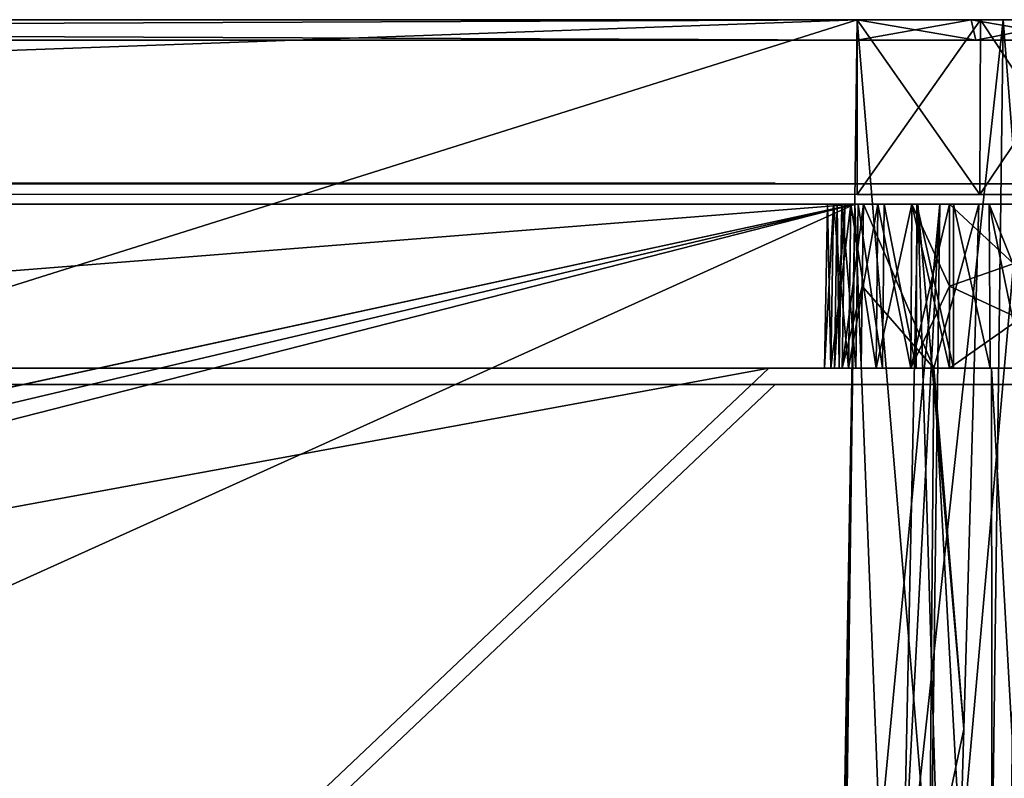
# Model space of a CAD drawing. Header units: millimetres. Extents: x -75 to 75, y -5 to 37.
# Tile 174 of 175: x 39 to 63, y 18 to 37. Entities that reach past the tile are written whole.
import ezdxf

# ---------------------------------------------------------------- set-up
doc = ezdxf.new("R2010")
doc.units = ezdxf.units.MM
doc.header["$LTSCALE"] = 101.851852
for name, color, linetype in [('100', 7, 'CONTINUOUS'), ('101', 7, 'CONTINUOUS'), ('11', 7, 'CONTINUOUS'), ('12', 7, 'CONTINUOUS'), ('14', 7, 'CONTINUOUS'), ('16', 7, 'CONTINUOUS'), ('18', 7, 'CONTINUOUS'), ('2', 7, 'CONTINUOUS'), ('20', 7, 'CONTINUOUS'), ('21', 7, 'CONTINUOUS'), ('28', 7, 'CONTINUOUS'), ('29', 7, 'CONTINUOUS'), ('486', 7, 'CONTINUOUS'), ('487', 7, 'CONTINUOUS'), ('489', 7, 'CONTINUOUS'), ('491', 7, 'CONTINUOUS'), ('493', 7, 'CONTINUOUS'), ('495', 7, 'CONTINUOUS'), ('496', 7, 'CONTINUOUS'), ('497', 7, 'CONTINUOUS'), ('6', 7, 'CONTINUOUS'), ('62', 7, 'CONTINUOUS'), ('65', 7, 'CONTINUOUS'), ('66', 7, 'CONTINUOUS'), ('67', 7, 'CONTINUOUS'), ('68', 7, 'CONTINUOUS'), ('69', 7, 'CONTINUOUS'), ('8', 7, 'CONTINUOUS'), ('92', 7, 'CONTINUOUS'), ('93', 7, 'CONTINUOUS'), ('94', 7, 'CONTINUOUS'), ('96', 7, 'CONTINUOUS'), ('98', 7, 'CONTINUOUS')]:
    doc.layers.add(name, color=color, linetype=linetype)

msp = doc.modelspace()

# ---------------------------------------------------------------- linework, layer by layer
at = {"layer": '100', "color": 250, "linetype": 'Continuous', "true_color": 0x1c1c1c}
for points in [[(59.001, 37, -101.5), (61.783, 37, -101.187), (59.001, 36.5, -102), (59.001, 37, -101.5)], [(59.001, 36.5, -102), (61.783, 37, -101.187), (61.894, 36.5, -101.674), (59.001, 36.5, -102)], [(61.783, 37, -101.187), (64.424, 37, -100.262), (61.894, 36.5, -101.674), (61.783, 37, -101.187)], [(61.894, 36.5, -101.674), (64.424, 37, -100.262), (64.641, 36.5, -100.713), (61.894, 36.5, -101.674)]]:
    msp.add_3dface(points, dxfattribs=at)
at = {"layer": '101', "color": 250, "linetype": 'Continuous', "true_color": 0x1c1c1c}
for points in [[(59.001, 37, 101.5), (59.001, 36.5, 102), (61.894, 36.5, 101.674), (59.001, 37, 101.5)], [(61.783, 37, 101.187), (59.001, 37, 101.5), (61.894, 36.5, 101.674), (61.783, 37, 101.187)], [(64.641, 36.5, 100.713), (61.783, 37, 101.187), (61.894, 36.5, 101.674), (64.641, 36.5, 100.713)], [(64.424, 37, 100.262), (61.783, 37, 101.187), (64.641, 36.5, 100.713), (64.424, 37, 100.262)]]:
    msp.add_3dface(points, dxfattribs=at)
at = {"layer": '11', "color": 251, "linetype": 'Continuous', "true_color": 0x565d62}
for points in [[(58.517, 0, 104.516), (62.077, 0, 104.115), (59.001, 37, 105), (58.517, 0, 104.516)], [(62.077, 0, 104.115), (62.562, 37, 104.599), (59.001, 37, 105), (62.077, 0, 104.115)], [(62.077, 0, 104.115), (65.459, 0, 102.931), (62.562, 37, 104.599), (62.077, 0, 104.115)], [(65.459, 0, 102.931), (65.943, 37, 103.416), (62.562, 37, 104.599), (65.459, 0, 102.931)]]:
    msp.add_3dface(points, dxfattribs=at)
at = {"layer": '12', "color": 251, "linetype": 'Continuous', "true_color": 0x565d62}
for points in [[(62.077, 0, -104.115), (58.517, 0, -104.516), (62.562, 37, -104.599), (62.077, 0, -104.115)], [(58.517, 0, -104.516), (59.001, 37, -105), (62.562, 37, -104.599), (58.517, 0, -104.516)], [(65.459, 0, -102.931), (62.077, 0, -104.115), (65.943, 37, -103.416), (65.459, 0, -102.931)], [(62.077, 0, -104.115), (62.562, 37, -104.599), (65.943, 37, -103.416), (62.077, 0, -104.115)]]:
    msp.add_3dface(points, dxfattribs=at)
at = {"layer": '14', "color": 251, "linetype": 'Continuous', "true_color": 0x565d62}
for points in [[(-58.608, 7.032, 96.607), (-58.941, 32.5, 96.94), (58.941, 32.5, 96.94), (-58.608, 7.032, 96.607)], [(-58.554, 7.031, 96.607), (-58.608, 7.032, 96.607), (58.941, 32.5, 96.94), (-58.554, 7.031, 96.607)], [(-58.5, 7.031, 96.607), (-58.554, 7.031, 96.607), (58.941, 32.5, 96.94), (-58.5, 7.031, 96.607)], [(-2.359, 18.04, 96.751), (-58.5, 7.031, 96.607), (58.941, 32.5, 96.94), (-2.359, 18.04, 96.751)], [(2.359, 18.04, 96.751), (-2.359, 18.04, 96.751), (58.941, 32.5, 96.94), (2.359, 18.04, 96.751)], [(2.503, 7.031, 96.607), (2.359, 18.04, 96.751), (58.941, 32.5, 96.94), (2.503, 7.031, 96.607)], [(58.5, 7.031, 96.607), (2.503, 7.031, 96.607), (58.941, 32.5, 96.94), (58.5, 7.031, 96.607)], [(58.554, 7.031, 96.607), (58.5, 7.031, 96.607), (58.941, 32.5, 96.94), (58.554, 7.031, 96.607)], [(58.608, 7.032, 96.607), (58.554, 7.031, 96.607), (58.941, 32.5, 96.94), (58.608, 7.032, 96.607)]]:
    msp.add_3dface(points, dxfattribs=at)
at = {"layer": '16', "color": 251, "linetype": 'Continuous', "true_color": 0x565d62}
for points in [[(2.487, 28.04, -96.882), (58.941, 32.5, -96.94), (-58.941, 32.5, -96.94), (2.487, 28.04, -96.882)], [(58.608, 7.032, -96.607), (58.941, 32.5, -96.94), (2.487, 28.04, -96.882), (58.608, 7.032, -96.607)], [(2.946, 7.031, -96.607), (58.5, 7.031, -96.607), (2.487, 28.04, -96.882), (2.946, 7.031, -96.607)], [(58.5, 7.031, -96.607), (58.554, 7.031, -96.607), (2.487, 28.04, -96.882), (58.5, 7.031, -96.607)], [(58.554, 7.031, -96.607), (58.608, 7.032, -96.607), (2.487, 28.04, -96.882), (58.554, 7.031, -96.607)]]:
    msp.add_3dface(points, dxfattribs=at)
at = {"layer": '18', "color": 251, "linetype": 'Continuous', "true_color": 0x565d62}
for points in [[(58.941, 32.5, -96.94), (58.608, 7.032, -96.607), (59.94, 7.053, -96.496), (58.941, 32.5, -96.94)], [(58.941, 32.5, -96.94), (59.94, 7.053, -96.496), (60.482, 32.5, -96.791), (58.941, 32.5, -96.94)], [(59.94, 7.053, -96.496), (61.233, 7.069, -96.164), (60.482, 32.5, -96.791), (59.94, 7.053, -96.496)], [(61.966, 32.5, -96.347), (60.482, 32.5, -96.791), (61.599, 19.696, -96.257), (61.966, 32.5, -96.347)], [(60.482, 32.5, -96.791), (61.233, 7.069, -96.164), (61.599, 19.696, -96.257), (60.482, 32.5, -96.791)]]:
    msp.add_3dface(points, dxfattribs=at)
at = {"layer": '2', "color": 251, "linetype": 'Continuous', "true_color": 0x565d62}
for points in [[(59.001, 37, 102.5), (-58.999, 37, 102.5), (-65.943, 37, 103.416), (59.001, 37, 102.5)], [(-65.943, 37, -103.416), (-59.001, 37, -102.5), (65.943, 37, -103.416), (-65.943, 37, -103.416)], [(-65.943, 37, 103.416), (-62.562, 37, 104.599), (65.943, 37, 103.416), (-65.943, 37, 103.416)], [(-62.562, 37, -104.599), (-65.943, 37, -103.416), (62.562, 37, -104.599), (-62.562, 37, -104.599)], [(62.562, 37, -104.599), (-65.943, 37, -103.416), (65.943, 37, -103.416), (62.562, 37, -104.599)], [(59.001, 37, 102.5), (-65.943, 37, 103.416), (65.943, 37, 103.416), (59.001, 37, 102.5)], [(-62.562, 37, 104.599), (-59.001, 37, 105), (62.562, 37, 104.599), (-62.562, 37, 104.599)], [(65.943, 37, 103.416), (-62.562, 37, 104.599), (62.562, 37, 104.599), (65.943, 37, 103.416)], [(-59.001, 37, -105), (-62.562, 37, -104.599), (59.001, 37, -105), (-59.001, 37, -105)], [(59.001, 37, -105), (-62.562, 37, -104.599), (62.562, 37, -104.599), (59.001, 37, -105)], [(-59.001, 37, -102.5), (59.001, 37, -102.5), (65.943, 37, -103.416), (-59.001, 37, -102.5)], [(62.562, 37, 104.599), (-59.001, 37, 105), (-16.148, 37, 105), (62.562, 37, 104.599)], [(-0.5, 37, 105), (62.562, 37, 104.599), (-16.148, 37, 105), (-0.5, 37, 105)], [(59.001, 37, 105), (62.562, 37, 104.599), (-0.5, 37, 105), (59.001, 37, 105)], [(62.005, 37, 102.162), (59.001, 37, 102.5), (68.977, 37, 101.51), (62.005, 37, 102.162)], [(59.001, 37, -102.5), (62.005, 37, -102.162), (65.943, 37, -103.416), (59.001, 37, -102.5)], [(68.977, 37, 101.51), (59.001, 37, 102.5), (65.943, 37, 103.416), (68.977, 37, 101.51)], [(62.005, 37, -102.162), (64.858, 37, -101.163), (68.977, 37, -101.51), (62.005, 37, -102.162)], [(65.943, 37, -103.416), (62.005, 37, -102.162), (68.977, 37, -101.51), (65.943, 37, -103.416)], [(64.858, 37, 101.163), (62.005, 37, 102.162), (68.977, 37, 101.51), (64.858, 37, 101.163)]]:
    msp.add_3dface(points, dxfattribs=at)
at = {"layer": '20', "color": 251, "linetype": 'Continuous', "true_color": 0x565d62}
for points in [[(58.608, 7.032, 96.607), (61.012, 32.5, 96.668), (59.661, 7.049, 96.538), (58.608, 7.032, 96.607)], [(58.608, 7.032, 96.607), (58.941, 32.5, 96.94), (61.012, 32.5, 96.668), (58.608, 7.032, 96.607)], [(59.661, 7.049, 96.538), (61.012, 32.5, 96.668), (60.687, 7.063, 96.333), (59.661, 7.049, 96.538)], [(61.012, 32.5, 96.668), (62.941, 32.5, 95.869), (60.687, 7.063, 96.333), (61.012, 32.5, 96.668)], [(60.687, 7.063, 96.333), (62.941, 32.5, 95.869), (62.614, 7.082, 95.533), (60.687, 7.063, 96.333)]]:
    msp.add_3dface(points, dxfattribs=at)
at = {"layer": '21', "color": 251, "linetype": 'Continuous', "true_color": 0x565d62}
for points in [[(-58.999, 37, 102.5), (59.001, 37, 102.5), (-58.999, 32.741, 102.426), (-58.999, 37, 102.5)], [(59.001, 37, 102.5), (59.001, 32.741, 102.426), (-58.999, 32.741, 102.426), (59.001, 37, 102.5)]]:
    msp.add_3dface(points, dxfattribs=at)
at = {"layer": '28', "color": 251, "linetype": 'Continuous', "true_color": 0x565d62}
for points in [[(59.001, 37, -102.5), (59.001, 32.741, -102.426), (61.989, 32.741, -102.089), (59.001, 37, -102.5)], [(62.005, 37, -102.162), (59.001, 37, -102.5), (61.989, 32.741, -102.089), (62.005, 37, -102.162)], [(64.826, 32.741, -101.096), (62.005, 37, -102.162), (61.989, 32.741, -102.089), (64.826, 32.741, -101.096)], [(64.858, 37, -101.163), (62.005, 37, -102.162), (64.826, 32.741, -101.096), (64.858, 37, -101.163)]]:
    msp.add_3dface(points, dxfattribs=at)
at = {"layer": '29', "color": 251, "linetype": 'Continuous', "true_color": 0x565d62}
for points in [[(59.001, 32.741, 102.426), (62.005, 37, 102.162), (61.989, 32.741, 102.089), (59.001, 32.741, 102.426)], [(59.001, 37, 102.5), (62.005, 37, 102.162), (59.001, 32.741, 102.426), (59.001, 37, 102.5)], [(61.989, 32.741, 102.089), (64.858, 37, 101.163), (64.826, 32.741, 101.096), (61.989, 32.741, 102.089)], [(62.005, 37, 102.162), (64.858, 37, 101.163), (61.989, 32.741, 102.089), (62.005, 37, 102.162)]]:
    msp.add_3dface(points, dxfattribs=at)
at = {"layer": '486', "linetype": 'Continuous'}
for points in [[(-56.841, 28.5, -86.954), (56.841, 28.5, -86.954), (-59, 28.5, -95), (-56.841, 28.5, -86.954)], [(59, 28.5, 35), (-56.841, 28.5, 26.729), (-59, 28.5, 35), (59, 28.5, 35)], [(-59, 28.5, -95), (56.841, 28.5, -86.954), (59, 28.5, -95), (-59, 28.5, -95)], [(56.841, 28.5, 26.729), (-56.841, 28.5, 26.729), (59, 28.5, 35), (56.841, 28.5, 26.729)], [(56.841, 28.5, -86.954), (56.841, 28.5, 26.729), (59, 28.5, 35), (56.841, 28.5, -86.954)], [(59, 28.5, -95), (56.841, 28.5, -86.954), (59, 28.5, 35), (59, 28.5, -95)], [(59, 28.5, -95), (59, 28.5, 35), (59.739, 28.5, 31.239), (59, 28.5, -95)], [(59, 28.5, -95), (59.739, 28.5, 31.239), (59.739, 28.5, -91.239), (59, 28.5, -95)], [(60.178, 28.5, -92.299), (59, 28.5, -95), (59.853, 28.5, -91.813), (60.178, 28.5, -92.299)], [(59.853, 28.5, -91.813), (59, 28.5, -95), (59.739, 28.5, -91.239), (59.853, 28.5, -91.813)], [(60.553, 28.5, -94.796), (59, 28.5, -95), (60.178, 28.5, -92.299), (60.553, 28.5, -94.796)], [(59, 28.5, 35), (60.553, 28.5, 34.796), (59.853, 28.5, 31.813), (59, 28.5, 35)], [(59.739, 28.5, 31.239), (59, 28.5, 35), (59.853, 28.5, 31.813), (59.739, 28.5, 31.239)], [(59.739, 28.5, 31.239), (59.853, 28.5, 30.665), (59.739, 28.5, -91.239), (59.739, 28.5, 31.239)], [(59.739, 28.5, -91.239), (59.853, 28.5, 30.665), (59.853, 28.5, -90.665), (59.739, 28.5, -91.239)], [(59.853, 28.5, 30.665), (60.178, 28.5, 30.178), (59.853, 28.5, -90.665), (59.853, 28.5, 30.665)], [(59.853, 28.5, -90.665), (60.178, 28.5, 30.178), (60.178, 28.5, -90.178), (59.853, 28.5, -90.665)], [(59.853, 28.5, 31.813), (60.553, 28.5, 34.796), (60.178, 28.5, 32.299), (59.853, 28.5, 31.813)], [(60.178, 28.5, 30.178), (60.665, 28.5, 29.853), (60.178, 28.5, -90.178), (60.178, 28.5, 30.178)], [(60.178, 28.5, -90.178), (60.665, 28.5, 29.853), (60.665, 28.5, -89.853), (60.178, 28.5, -90.178)], [(60.665, 28.5, -92.625), (60.553, 28.5, -94.796), (60.178, 28.5, -92.299), (60.665, 28.5, -92.625)], [(60.178, 28.5, 32.299), (60.553, 28.5, 34.796), (60.665, 28.5, 32.625), (60.178, 28.5, 32.299)], [(62, 28.5, -94.196), (60.553, 28.5, -94.796), (61.813, 28.5, -92.625), (62, 28.5, -94.196)], [(61.813, 28.5, -92.625), (60.553, 28.5, -94.796), (61.239, 28.5, -92.739), (61.813, 28.5, -92.625)], [(61.239, 28.5, -92.739), (60.553, 28.5, -94.796), (60.665, 28.5, -92.625), (61.239, 28.5, -92.739)], [(60.553, 28.5, 34.796), (62, 28.5, 34.196), (60.665, 28.5, 32.625), (60.553, 28.5, 34.796)], [(60.665, 28.5, 29.853), (61.239, 28.5, 29.739), (60.665, 28.5, -89.853), (60.665, 28.5, 29.853)], [(60.665, 28.5, -89.853), (61.239, 28.5, 29.739), (61.239, 28.5, -89.739), (60.665, 28.5, -89.853)], [(62, 28.5, 34.196), (61.239, 28.5, 32.739), (60.665, 28.5, 32.625), (62, 28.5, 34.196)], [(61.239, 28.5, 29.739), (61.813, 28.5, 29.853), (61.239, 28.5, -89.739), (61.239, 28.5, 29.739)], [(61.239, 28.5, -89.739), (61.813, 28.5, 29.853), (61.813, 28.5, -89.853), (61.239, 28.5, -89.739)], [(61.239, 28.5, 32.739), (62, 28.5, 34.196), (61.813, 28.5, 32.625), (61.239, 28.5, 32.739)], [(61.813, 28.5, 29.853), (62.299, 28.5, 30.178), (61.813, 28.5, -89.853), (61.813, 28.5, 29.853)], [(61.813, 28.5, -89.853), (62.299, 28.5, 30.178), (62.299, 28.5, -90.178), (61.813, 28.5, -89.853)], [(62.299, 28.5, -92.299), (62, 28.5, -94.196), (61.813, 28.5, -92.625), (62.299, 28.5, -92.299)], [(61.813, 28.5, 32.625), (62, 28.5, 34.196), (62.299, 28.5, 32.299), (61.813, 28.5, 32.625)], [(63.243, 28.5, -93.243), (62, 28.5, -94.196), (62.625, 28.5, -91.813), (63.243, 28.5, -93.243)], [(62.625, 28.5, -91.813), (62, 28.5, -94.196), (62.299, 28.5, -92.299), (62.625, 28.5, -91.813)], [(62, 28.5, 34.196), (63.243, 28.5, 33.243), (62.299, 28.5, 32.299), (62, 28.5, 34.196)], [(62.299, 28.5, 30.178), (62.625, 28.5, 30.665), (62.299, 28.5, -90.178), (62.299, 28.5, 30.178)], [(62.299, 28.5, -90.178), (62.625, 28.5, 30.665), (62.625, 28.5, -90.665), (62.299, 28.5, -90.178)], [(62.299, 28.5, 32.299), (63.243, 28.5, 33.243), (62.625, 28.5, 31.813), (62.299, 28.5, 32.299)]]:
    msp.add_3dface(points, dxfattribs=at)
at = {"layer": '487', "linetype": 'Continuous'}
for points in [[(0, 28.1, 27), (57, 28.1, 27), (-59, 28.1, 35), (0, 28.1, 27)], [(-59, 28.1, 35), (57, 28.1, 27), (59, 28.1, 35), (-59, 28.1, 35)], [(59, 28.1, -95), (-57, 28.1, -87), (-59, 28.1, -95), (59, 28.1, -95)], [(0, 28.1, -87), (-57, 28.1, -87), (59, 28.1, -95), (0, 28.1, -87)], [(57, 28.1, -87), (0, 28.1, -87), (59, 28.1, -95), (57, 28.1, -87)], [(57, 28.1, -30), (57, 28.1, -87), (59, 28.1, -95), (57, 28.1, -30)], [(57, 28.1, 27), (57, 28.1, -30), (59, 28.1, -95), (57, 28.1, 27)], [(59, 28.1, 35), (57, 28.1, 27), (59, 28.1, -95), (59, 28.1, 35)], [(59, 28.1, -95), (60.553, 28.1, -94.796), (59.853, 28.1, -91.813), (59, 28.1, -95)], [(59.739, 28.1, -91.239), (59, 28.1, -95), (59.853, 28.1, -91.813), (59.739, 28.1, -91.239)], [(59, 28.1, 35), (59, 28.1, -95), (59.739, 28.1, -91.239), (59, 28.1, 35)], [(60.178, 28.1, 32.299), (59, 28.1, 35), (59.853, 28.1, 31.813), (60.178, 28.1, 32.299)], [(59.853, 28.1, 31.813), (59, 28.1, 35), (59.739, 28.1, 31.239), (59.853, 28.1, 31.813)], [(59.739, 28.1, 31.239), (59, 28.1, 35), (59.739, 28.1, -91.239), (59.739, 28.1, 31.239)], [(60.553, 28.1, 34.796), (59, 28.1, 35), (60.178, 28.1, 32.299), (60.553, 28.1, 34.796)], [(59.853, 28.1, 30.665), (59.739, 28.1, 31.239), (59.853, 28.1, -90.665), (59.853, 28.1, 30.665)], [(59.853, 28.1, -90.665), (59.739, 28.1, 31.239), (59.739, 28.1, -91.239), (59.853, 28.1, -90.665)], [(59.853, 28.1, -91.813), (60.553, 28.1, -94.796), (60.178, 28.1, -92.299), (59.853, 28.1, -91.813)], [(60.178, 28.1, 30.178), (59.853, 28.1, 30.665), (60.178, 28.1, -90.178), (60.178, 28.1, 30.178)], [(60.178, 28.1, -90.178), (59.853, 28.1, 30.665), (59.853, 28.1, -90.665), (60.178, 28.1, -90.178)], [(60.178, 28.1, -92.299), (60.553, 28.1, -94.796), (60.665, 28.1, -92.625), (60.178, 28.1, -92.299)], [(60.665, 28.1, 29.853), (60.178, 28.1, 30.178), (60.665, 28.1, -89.853), (60.665, 28.1, 29.853)], [(60.665, 28.1, -89.853), (60.178, 28.1, 30.178), (60.178, 28.1, -90.178), (60.665, 28.1, -89.853)], [(60.665, 28.1, 32.625), (60.553, 28.1, 34.796), (60.178, 28.1, 32.299), (60.665, 28.1, 32.625)], [(60.553, 28.1, -94.796), (62, 28.1, -94.196), (60.665, 28.1, -92.625), (60.553, 28.1, -94.796)], [(62, 28.1, 34.196), (60.553, 28.1, 34.796), (61.813, 28.1, 32.625), (62, 28.1, 34.196)], [(61.239, 28.1, 32.739), (60.553, 28.1, 34.796), (60.665, 28.1, 32.625), (61.239, 28.1, 32.739)], [(60.553, 28.1, 34.796), (61.239, 28.1, 32.739), (61.813, 28.1, 32.625), (60.553, 28.1, 34.796)], [(60.665, 28.1, -92.625), (62, 28.1, -94.196), (61.239, 28.1, -92.739), (60.665, 28.1, -92.625)], [(61.239, 28.1, 29.739), (60.665, 28.1, 29.853), (61.239, 28.1, -89.739), (61.239, 28.1, 29.739)], [(61.239, 28.1, -89.739), (60.665, 28.1, 29.853), (60.665, 28.1, -89.853), (61.239, 28.1, -89.739)], [(61.239, 28.1, -92.739), (62, 28.1, -94.196), (61.813, 28.1, -92.625), (61.239, 28.1, -92.739)], [(61.813, 28.1, 29.853), (61.239, 28.1, 29.739), (61.813, 28.1, -89.853), (61.813, 28.1, 29.853)], [(61.813, 28.1, -89.853), (61.239, 28.1, 29.739), (61.239, 28.1, -89.739), (61.813, 28.1, -89.853)], [(61.813, 28.1, -92.625), (62, 28.1, -94.196), (62.299, 28.1, -92.299), (61.813, 28.1, -92.625)], [(62.299, 28.1, 30.178), (61.813, 28.1, 29.853), (62.299, 28.1, -90.178), (62.299, 28.1, 30.178)], [(62.299, 28.1, -90.178), (61.813, 28.1, 29.853), (61.813, 28.1, -89.853), (62.299, 28.1, -90.178)], [(62.299, 28.1, 32.299), (62, 28.1, 34.196), (61.813, 28.1, 32.625), (62.299, 28.1, 32.299)], [(62, 28.1, -94.196), (63.243, 28.1, -93.243), (62.299, 28.1, -92.299), (62, 28.1, -94.196)], [(63.243, 28.1, 33.243), (62, 28.1, 34.196), (62.625, 28.1, 31.813), (63.243, 28.1, 33.243)], [(62.625, 28.1, 31.813), (62, 28.1, 34.196), (62.299, 28.1, 32.299), (62.625, 28.1, 31.813)], [(62.299, 28.1, -92.299), (63.243, 28.1, -93.243), (62.625, 28.1, -91.813), (62.299, 28.1, -92.299)], [(62.625, 28.1, 30.665), (62.299, 28.1, 30.178), (62.625, 28.1, -90.665), (62.625, 28.1, 30.665)], [(62.625, 28.1, -90.665), (62.299, 28.1, 30.178), (62.299, 28.1, -90.178), (62.625, 28.1, -90.665)]]:
    msp.add_3dface(points, dxfattribs=at)
at = {"layer": '489', "linetype": 'Continuous'}
msp.add_3dface([(0, 28.1, -87), (57, 28.1, -87), (38.5, 10.6, -12), (0, 28.1, -87)], dxfattribs=at)
at = {"layer": '491', "linetype": 'Continuous'}
for points in [[(57, 28.1, -30), (57, 28.1, 27), (38.5, 10.6, -12), (57, 28.1, -30)], [(57, 28.1, 27), (38.5, 10.6, 20), (38.5, 10.6, -12), (57, 28.1, 27)], [(57, 28.1, -87), (57, 28.1, -30), (38.5, 10.6, -12), (57, 28.1, -87)]]:
    msp.add_3dface(points, dxfattribs=at)
at = {"layer": '493', "linetype": 'Continuous'}
msp.add_3dface([(56.841, 28.5, -86.954), (-56.841, 28.5, -86.954), (38.341, 11, -11.954), (56.841, 28.5, -86.954)], dxfattribs=at)
at = {"layer": '495', "linetype": 'Continuous'}
for points in [[(38.341, 11, 19.729), (56.841, 28.5, -86.954), (38.341, 11, -11.954), (38.341, 11, 19.729)], [(56.841, 28.5, 26.729), (56.841, 28.5, -86.954), (38.341, 11, 19.729), (56.841, 28.5, 26.729)]]:
    msp.add_3dface(points, dxfattribs=at)
at = {"layer": '496', "linetype": 'Continuous'}
msp.add_3dface([(57, 28.1, 27), (0, 28.1, 27), (38.5, 10.6, 20), (57, 28.1, 27)], dxfattribs=at)
at = {"layer": '497', "linetype": 'Continuous'}
for points in [[(-56.841, 28.5, 26.729), (56.841, 28.5, 26.729), (-38.341, 11, 19.729), (-56.841, 28.5, 26.729)], [(56.841, 28.5, 26.729), (38.341, 11, 19.729), (-38.341, 11, 19.729), (56.841, 28.5, 26.729)]]:
    msp.add_3dface(points, dxfattribs=at)
at = {"layer": '6', "color": 251, "linetype": 'Continuous', "true_color": 0x565d62}
for points in [[(58.517, 0, 104.516), (59.001, 37, 105), (-0.5, 37, 105), (58.517, 0, 104.516)], [(-0.5, 0, 104.516), (58.517, 0, 104.516), (-0.5, 37, 105), (-0.5, 0, 104.516)]]:
    msp.add_3dface(points, dxfattribs=at)
at = {"layer": '62', "color": 251, "linetype": 'Continuous', "true_color": 0x565d62}
for points in [[(60.869, 28.5, -95.149), (60.759, 15.746, -95.363), (62.3, 2.5, -94.848), (60.869, 28.5, -95.149)], [(62.272, 28.5, -94.465), (60.869, 28.5, -95.149), (62.3, 2.5, -94.848), (62.272, 28.5, -94.465)], [(63.491, 28.5, -93.491), (62.272, 28.5, -94.465), (63.731, 2.5, -93.731), (63.491, 28.5, -93.491)], [(63.731, 2.5, -93.731), (62.272, 28.5, -94.465), (62.3, 2.5, -94.848), (63.731, 2.5, -93.731)]]:
    msp.add_3dface(points, dxfattribs=at)
at = {"layer": '65', "color": 251, "linetype": 'Continuous', "true_color": 0x565d62}
for points in [[(59.15, 32.5, -92.991), (60.869, 28.5, -95.149), (59.124, 30.501, -93.014), (59.15, 32.5, -92.991)], [(61.966, 32.5, -96.347), (60.869, 28.5, -95.149), (59.15, 32.5, -92.991), (61.966, 32.5, -96.347)], [(61.966, 32.5, -96.347), (61.599, 19.696, -96.257), (60.869, 28.5, -95.149), (61.966, 32.5, -96.347)], [(59.124, 30.501, -93.014), (60.869, 28.5, -95.149), (59.097, 28.5, -93.036), (59.124, 30.501, -93.014)], [(61.599, 19.696, -96.257), (60.759, 15.746, -95.363), (60.869, 28.5, -95.149), (61.599, 19.696, -96.257)], [(61.599, 19.696, -96.257), (61.233, 7.069, -96.164), (60.759, 15.746, -95.363), (61.599, 19.696, -96.257)]]:
    msp.add_3dface(points, dxfattribs=at)
at = {"layer": '66', "color": 251, "linetype": 'Continuous', "true_color": 0x565d62}
for points in [[(61.25, 32.5, 28.274), (65.558, 28.5, 28.204), (61.25, 30.501, 28.239), (61.25, 32.5, 28.274)], [(66.94, 32.5, 28.274), (65.558, 28.5, 28.204), (61.25, 32.5, 28.274), (66.94, 32.5, 28.274)], [(61.25, 30.501, 28.239), (65.558, 28.5, 28.204), (61.25, 28.5, 28.204), (61.25, 30.501, 28.239)]]:
    msp.add_3dface(points, dxfattribs=at)
at = {"layer": '67', "color": 251, "linetype": 'Continuous', "true_color": 0x565d62}
for points in [[(58.204, 28.5, 31.25), (58.419, 32.5, 30.33), (58.353, 28.5, 30.309), (58.204, 28.5, 31.25)], [(58.353, 28.5, 32.191), (58.274, 32.5, 31.25), (58.204, 28.5, 31.25), (58.353, 28.5, 32.191)], [(58.274, 32.5, 31.25), (58.419, 32.5, 30.33), (58.204, 28.5, 31.25), (58.274, 32.5, 31.25)], [(58.419, 32.5, 32.17), (58.274, 32.5, 31.25), (58.353, 28.5, 32.191), (58.419, 32.5, 32.17)], [(58.786, 28.5, 33.041), (58.419, 32.5, 32.17), (58.353, 28.5, 32.191), (58.786, 28.5, 33.041)], [(58.419, 32.5, 30.33), (58.842, 32.5, 29.501), (58.353, 28.5, 30.309), (58.419, 32.5, 30.33)], [(58.353, 28.5, 30.309), (58.842, 32.5, 29.501), (58.786, 28.5, 29.459), (58.353, 28.5, 30.309)], [(58.842, 32.5, 32.999), (58.419, 32.5, 32.17), (58.786, 28.5, 33.041), (58.842, 32.5, 32.999)], [(59.46, 28.5, 33.714), (58.842, 32.5, 32.999), (58.786, 28.5, 33.041), (59.46, 28.5, 33.714)], [(58.842, 32.5, 29.501), (59.501, 32.5, 28.842), (58.786, 28.5, 29.459), (58.842, 32.5, 29.501)], [(58.786, 28.5, 29.459), (59.501, 32.5, 28.842), (59.46, 28.5, 28.786), (58.786, 28.5, 29.459)], [(59.501, 32.5, 33.658), (58.842, 32.5, 32.999), (59.46, 28.5, 33.714), (59.501, 32.5, 33.658)], [(60.309, 28.5, 34.147), (59.501, 32.5, 33.658), (59.46, 28.5, 33.714), (60.309, 28.5, 34.147)], [(59.501, 32.5, 28.842), (60.33, 32.5, 28.419), (59.46, 28.5, 28.786), (59.501, 32.5, 28.842)], [(59.46, 28.5, 28.786), (60.33, 32.5, 28.419), (60.309, 28.5, 28.353), (59.46, 28.5, 28.786)], [(60.33, 32.5, 34.081), (59.501, 32.5, 33.658), (60.309, 28.5, 34.147), (60.33, 32.5, 34.081)], [(61.25, 28.5, 34.296), (60.33, 32.5, 34.081), (60.309, 28.5, 34.147), (61.25, 28.5, 34.296)], [(61.25, 32.5, 28.274), (61.25, 30.501, 28.239), (60.309, 28.5, 28.353), (61.25, 32.5, 28.274)], [(60.33, 32.5, 28.419), (61.25, 32.5, 28.274), (60.309, 28.5, 28.353), (60.33, 32.5, 28.419)], [(61.25, 32.5, 34.226), (60.33, 32.5, 34.081), (61.25, 30.501, 34.261), (61.25, 32.5, 34.226)], [(61.25, 30.501, 34.261), (60.33, 32.5, 34.081), (61.25, 28.5, 34.296), (61.25, 30.501, 34.261)], [(61.25, 30.501, 28.239), (61.25, 28.5, 28.204), (60.309, 28.5, 28.353), (61.25, 30.501, 28.239)]]:
    msp.add_3dface(points, dxfattribs=at)
at = {"layer": '68', "color": 251, "linetype": 'Continuous', "true_color": 0x565d62}
for points in [[(66.94, 32.5, 34.226), (61.25, 30.501, 34.261), (61.25, 28.5, 34.296), (66.94, 32.5, 34.226)], [(66.94, 32.5, 34.226), (61.25, 32.5, 34.226), (61.25, 30.501, 34.261), (66.94, 32.5, 34.226)], [(65.558, 28.5, 34.296), (66.94, 32.5, 34.226), (61.25, 28.5, 34.296), (65.558, 28.5, 34.296)]]:
    msp.add_3dface(points, dxfattribs=at)
at = {"layer": '69', "color": 251, "linetype": 'Continuous', "true_color": 0x565d62}
for points in [[(58.514, 32.5, -91.345), (58.695, 32.5, -92.221), (58.445, 28.5, -91.347), (58.514, 32.5, -91.345)], [(58.445, 28.5, -91.347), (58.695, 32.5, -92.221), (58.63, 28.5, -92.246), (58.445, 28.5, -91.347)], [(58.56, 28.5, -90.437), (58.514, 32.5, -91.345), (58.445, 28.5, -91.347), (58.56, 28.5, -90.437)], [(58.627, 32.5, -90.457), (58.514, 32.5, -91.345), (58.56, 28.5, -90.437), (58.627, 32.5, -90.457)], [(58.964, 28.5, -89.613), (58.627, 32.5, -90.457), (58.56, 28.5, -90.437), (58.964, 28.5, -89.613)], [(59.021, 32.5, -89.653), (58.627, 32.5, -90.457), (58.964, 28.5, -89.613), (59.021, 32.5, -89.653)], [(59.15, 32.5, -92.991), (59.124, 30.501, -93.014), (58.63, 28.5, -92.246), (59.15, 32.5, -92.991)], [(58.695, 32.5, -92.221), (59.15, 32.5, -92.991), (58.63, 28.5, -92.246), (58.695, 32.5, -92.221)], [(59.613, 28.5, -88.964), (59.021, 32.5, -89.653), (58.964, 28.5, -89.613), (59.613, 28.5, -88.964)], [(59.653, 32.5, -89.021), (59.021, 32.5, -89.653), (59.613, 28.5, -88.964), (59.653, 32.5, -89.021)], [(60.437, 28.5, -88.56), (59.653, 32.5, -89.021), (59.613, 28.5, -88.964), (60.437, 28.5, -88.56)], [(60.457, 32.5, -88.627), (59.653, 32.5, -89.021), (60.437, 28.5, -88.56), (60.457, 32.5, -88.627)], [(61.347, 28.5, -88.445), (60.457, 32.5, -88.627), (60.437, 28.5, -88.56), (61.347, 28.5, -88.445)], [(61.345, 32.5, -88.514), (60.457, 32.5, -88.627), (61.347, 28.5, -88.445), (61.345, 32.5, -88.514)], [(62.246, 28.5, -88.63), (61.345, 32.5, -88.514), (61.347, 28.5, -88.445), (62.246, 28.5, -88.63)], [(62.221, 32.5, -88.695), (61.345, 32.5, -88.514), (62.246, 28.5, -88.63), (62.221, 32.5, -88.695)], [(62.991, 32.5, -89.15), (62.221, 32.5, -88.695), (63.014, 30.501, -89.124), (62.991, 32.5, -89.15)], [(63.036, 28.5, -89.097), (62.221, 32.5, -88.695), (62.246, 28.5, -88.63), (63.036, 28.5, -89.097)], [(63.014, 30.501, -89.124), (62.221, 32.5, -88.695), (63.036, 28.5, -89.097), (63.014, 30.501, -89.124)], [(59.124, 30.501, -93.014), (59.097, 28.5, -93.036), (58.63, 28.5, -92.246), (59.124, 30.501, -93.014)]]:
    msp.add_3dface(points, dxfattribs=at)
at = {"layer": '8', "color": 251, "linetype": 'Continuous', "true_color": 0x565d62}
for points in [[(-58.517, 0, -104.516), (-59.001, 37, -105), (59.001, 37, -105), (-58.517, 0, -104.516)], [(58.517, 0, -104.516), (-58.517, 0, -104.516), (59.001, 37, -105), (58.517, 0, -104.516)]]:
    msp.add_3dface(points, dxfattribs=at)
at = {"layer": '92', "color": 250, "linetype": 'Continuous', "true_color": 0x1c1c1c}
for points in [[(-71.5, 37, -89.001), (-71.5, 37, 88.999), (71.5, 37, -89.001), (-71.5, 37, -89.001)], [(-71.5, 37, 88.999), (-71.187, 37, 91.78), (71.5, 37, 89.001), (-71.5, 37, 88.999)], [(71.5, 37, -89.001), (-71.5, 37, 88.999), (71.5, 37, 89.001), (71.5, 37, -89.001)], [(-71.187, 37, -91.783), (-71.5, 37, -89.001), (71.187, 37, -91.783), (-71.187, 37, -91.783)], [(71.187, 37, -91.783), (-71.5, 37, -89.001), (71.5, 37, -89.001), (71.187, 37, -91.783)], [(71.5, 37, 89.001), (-71.187, 37, 91.78), (71.187, 37, 91.783), (71.5, 37, 89.001)], [(-71.187, 37, 91.78), (-70.262, 37, 94.423), (71.187, 37, 91.783), (-71.187, 37, 91.78)], [(-70.262, 37, -94.424), (-71.187, 37, -91.783), (70.262, 37, -94.424), (-70.262, 37, -94.424)], [(70.262, 37, -94.424), (-71.187, 37, -91.783), (71.187, 37, -91.783), (70.262, 37, -94.424)], [(71.187, 37, 91.783), (-70.262, 37, 94.423), (70.262, 37, 94.424), (71.187, 37, 91.783)], [(-68.773, 37, -96.794), (-70.262, 37, -94.424), (68.773, 37, -96.794), (-68.773, 37, -96.794)], [(68.773, 37, -96.794), (-70.262, 37, -94.424), (70.262, 37, -94.424), (68.773, 37, -96.794)], [(-70.262, 37, 94.423), (-68.773, 37, 96.793), (70.262, 37, 94.424), (-70.262, 37, 94.423)], [(70.262, 37, 94.424), (-68.773, 37, 96.793), (68.773, 37, 96.794), (70.262, 37, 94.424)], [(66.794, 37, -98.773), (-68.773, 37, -96.794), (68.773, 37, -96.794), (66.794, 37, -98.773)], [(-66.794, 37, -98.773), (-68.773, 37, -96.794), (66.794, 37, -98.773), (-66.794, 37, -98.773)], [(-68.773, 37, 96.793), (-66.793, 37, 98.773), (68.773, 37, 96.794), (-68.773, 37, 96.793)], [(64.424, 37, -100.262), (-66.794, 37, -98.773), (66.794, 37, -98.773), (64.424, 37, -100.262)], [(-64.424, 37, -100.262), (-66.794, 37, -98.773), (64.424, 37, -100.262), (-64.424, 37, -100.262)], [(-66.793, 37, 98.773), (-64.423, 37, 100.262), (66.794, 37, 98.773), (-66.793, 37, 98.773)], [(68.773, 37, 96.794), (-66.793, 37, 98.773), (66.794, 37, 98.773), (68.773, 37, 96.794)], [(-61.783, 37, -101.187), (-64.424, 37, -100.262), (61.783, 37, -101.187), (-61.783, 37, -101.187)], [(61.783, 37, -101.187), (-64.424, 37, -100.262), (64.424, 37, -100.262), (61.783, 37, -101.187)], [(-64.423, 37, 100.262), (-61.78, 37, 101.187), (64.424, 37, 100.262), (-64.423, 37, 100.262)], [(66.794, 37, 98.773), (-64.423, 37, 100.262), (64.424, 37, 100.262), (66.794, 37, 98.773)], [(59.001, 37, -101.5), (-61.783, 37, -101.187), (61.783, 37, -101.187), (59.001, 37, -101.5)], [(-59.001, 37, -101.5), (-61.783, 37, -101.187), (59.001, 37, -101.5), (-59.001, 37, -101.5)], [(-61.78, 37, 101.187), (-58.999, 37, 101.5), (61.783, 37, 101.187), (-61.78, 37, 101.187)], [(64.424, 37, 100.262), (-61.78, 37, 101.187), (61.783, 37, 101.187), (64.424, 37, 100.262)], [(61.783, 37, 101.187), (-58.999, 37, 101.5), (59.001, 37, 101.5), (61.783, 37, 101.187)]]:
    msp.add_3dface(points, dxfattribs=at)
at = {"layer": '93', "color": 251, "linetype": 'Continuous', "true_color": 0x464b4f}
for points in [[(-71.5, 33, 88.999), (-57, 33, 27), (71.5, 33, 89.001), (-71.5, 33, 88.999)], [(57, 33, -87), (-57, 33, -87), (-71.5, 33, -89.001), (57, 33, -87)], [(57, 33, -87), (-71.5, 33, -89.001), (71.5, 33, -89.001), (57, 33, -87)], [(-71.5, 33, -89.001), (-71.187, 33, -91.783), (71.5, 33, -89.001), (-71.5, 33, -89.001)], [(-71.187, 33, 91.78), (-71.5, 33, 88.999), (71.5, 33, 89.001), (-71.187, 33, 91.78)], [(-71.187, 33, -91.783), (-70.262, 33, -94.424), (71.187, 33, -91.783), (-71.187, 33, -91.783)], [(71.5, 33, -89.001), (-71.187, 33, -91.783), (71.187, 33, -91.783), (71.5, 33, -89.001)], [(-70.262, 33, 94.423), (-71.187, 33, 91.78), (71.187, 33, 91.783), (-70.262, 33, 94.423)], [(71.187, 33, 91.783), (-71.187, 33, 91.78), (71.5, 33, 89.001), (71.187, 33, 91.783)], [(-68.773, 33, 96.793), (-70.262, 33, 94.423), (70.262, 33, 94.424), (-68.773, 33, 96.793)], [(70.262, 33, 94.424), (-70.262, 33, 94.423), (71.187, 33, 91.783), (70.262, 33, 94.424)], [(-70.262, 33, -94.424), (-68.773, 33, -96.794), (70.262, 33, -94.424), (-70.262, 33, -94.424)], [(71.187, 33, -91.783), (-70.262, 33, -94.424), (70.262, 33, -94.424), (71.187, 33, -91.783)], [(-66.793, 33, 98.773), (-68.773, 33, 96.793), (68.773, 33, 96.794), (-66.793, 33, 98.773)], [(68.773, 33, 96.794), (-68.773, 33, 96.793), (70.262, 33, 94.424), (68.773, 33, 96.794)], [(-68.773, 33, -96.794), (-66.794, 33, -98.773), (68.773, 33, -96.794), (-68.773, 33, -96.794)], [(70.262, 33, -94.424), (-68.773, 33, -96.794), (68.773, 33, -96.794), (70.262, 33, -94.424)], [(-66.794, 33, -98.773), (-64.424, 33, -100.262), (66.794, 33, -98.773), (-66.794, 33, -98.773)], [(68.773, 33, -96.794), (-66.794, 33, -98.773), (66.794, 33, -98.773), (68.773, 33, -96.794)], [(-64.423, 33, 100.262), (-66.793, 33, 98.773), (66.794, 33, 98.773), (-64.423, 33, 100.262)], [(66.794, 33, 98.773), (-66.793, 33, 98.773), (68.773, 33, 96.794), (66.794, 33, 98.773)], [(66.794, 33, -98.773), (-64.424, 33, -100.262), (64.424, 33, -100.262), (66.794, 33, -98.773)], [(-64.424, 33, -100.262), (-61.783, 33, -101.187), (64.424, 33, -100.262), (-64.424, 33, -100.262)], [(-61.78, 33, 101.187), (-64.423, 33, 100.262), (61.783, 33, 101.187), (-61.78, 33, 101.187)], [(61.783, 33, 101.187), (-64.423, 33, 100.262), (64.424, 33, 100.262), (61.783, 33, 101.187)], [(64.424, 33, 100.262), (-64.423, 33, 100.262), (66.794, 33, 98.773), (64.424, 33, 100.262)], [(64.424, 33, -100.262), (-61.783, 33, -101.187), (61.783, 33, -101.187), (64.424, 33, -100.262)], [(-61.783, 33, -101.187), (-59.001, 33, -101.5), (61.783, 33, -101.187), (-61.783, 33, -101.187)], [(-58.999, 33, 101.5), (-61.78, 33, 101.187), (59.001, 33, 101.5), (-58.999, 33, 101.5)], [(59.001, 33, 101.5), (-61.78, 33, 101.187), (61.783, 33, 101.187), (59.001, 33, 101.5)], [(61.783, 33, -101.187), (-59.001, 33, -101.5), (59.001, 33, -101.5), (61.783, 33, -101.187)], [(-57, 33, 27), (57, 33, 27), (71.5, 33, 89.001), (-57, 33, 27)], [(71.5, 33, 89.001), (57, 33, -87), (71.5, 33, -89.001), (71.5, 33, 89.001)], [(57, 33, 27), (57, 33, -87), (71.5, 33, 89.001), (57, 33, 27)]]:
    msp.add_3dface(points, dxfattribs=at)
at = {"layer": '94', "color": 250, "linetype": 'Continuous', "true_color": 0x1c1c1c}
for points in [[(57, 33.01, 27), (-57, 33.01, 27), (-57, 33.01, -87), (57, 33.01, 27)], [(57, 33.01, -87), (57, 33.01, 27), (-57, 33.01, -87), (57, 33.01, -87)]]:
    msp.add_3dface(points, dxfattribs=at)
at = {"layer": '96', "color": 250, "linetype": 'Continuous', "true_color": 0x1c1c1c}
for points in [[(-59.001, 37, -101.5), (59.001, 37, -101.5), (-59.001, 36.5, -102), (-59.001, 37, -101.5)], [(-59.001, 36.5, -102), (59.001, 37, -101.5), (59.001, 36.5, -102), (-59.001, 36.5, -102)]]:
    msp.add_3dface(points, dxfattribs=at)
at = {"layer": '98', "color": 250, "linetype": 'Continuous', "true_color": 0x1c1c1c}
for points in [[(59.001, 37, 101.5), (-58.999, 37, 101.5), (59.001, 36.5, 102), (59.001, 37, 101.5)], [(59.001, 36.5, 102), (-58.999, 37, 101.5), (-58.999, 36.5, 102), (59.001, 36.5, 102)]]:
    msp.add_3dface(points, dxfattribs=at)

doc.saveas('drawing.dxf')
